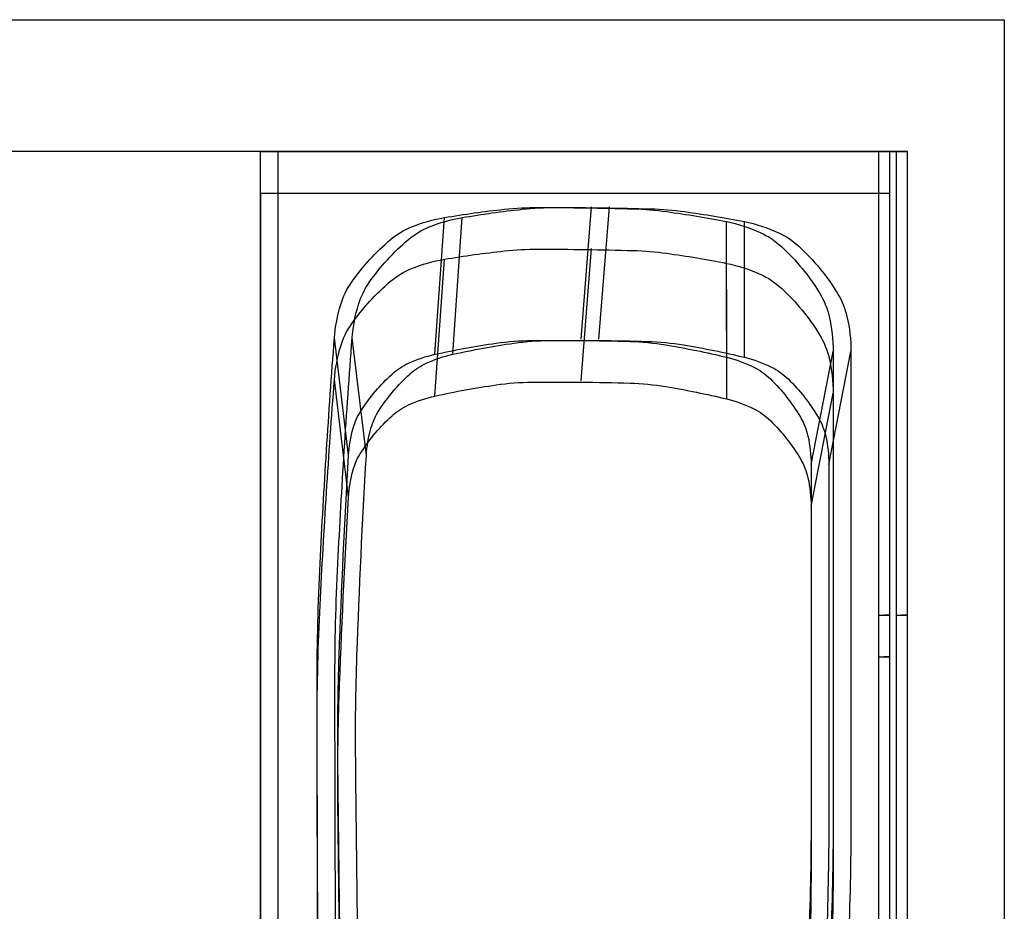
# Model space of a CAD drawing. Header units: inches. Extents: x 0 to 2322, y 0 to 829.
# Tile 8 of 23: x 672 to 717, y 293 to 333. Entities that reach past the tile are written whole.
import ezdxf

# ---------------------------------------------------------------- set-up
doc = ezdxf.new("R2010")
doc.units = ezdxf.units.IN
doc.header["$MEASUREMENT"] = 0
doc.layers.add('White', color=7, linetype='Continuous')

msp = doc.modelspace()

# ---------------------------------------------------------------- linework, layer by layer
at = {"layer": 'White', "color": 7}
for p, q in [((670.92, 333.391), (716.587, 333.391)), ((716.587, 333.391), (716.587, 262.864)), ((712.205, 327.415), (670.92, 327.415)), ((712.205, 266.194), (712.205, 327.415)), ((682.9, 325.526), (682.9, 266.194))]:
    msp.add_line(p, q, dxfattribs=at)
at = {"layer": 'White', "color": 7, "linetype": 'Continuous'}
for p, q in [((682.9, 267.415), (682.9, 327.415)), ((682.9, 327.415), (711.4, 327.415)), ((682.9, 267.415), (682.9, 327.415)), ((682.9, 327.415), (711.4, 327.415)), ((682.9, 267.415), (682.9, 327.415)), ((682.9, 327.415), (711.4, 327.415)), ((682.9, 267.415), (682.9, 327.415)), ((682.9, 327.415), (711.4, 327.415)), ((682.9, 267.415), (682.9, 327.415)), ((682.9, 327.415), (711.4, 327.415)), ((683.705, 267.415), (683.705, 327.415)), ((683.705, 327.415), (712.205, 327.415)), ((683.705, 267.415), (683.705, 327.415)), ((683.705, 327.415), (712.205, 327.415)), ((683.705, 267.415), (683.705, 327.415)), ((683.705, 327.415), (712.205, 327.415)), ((683.705, 267.415), (683.705, 327.415)), ((683.705, 327.415), (712.205, 327.415)), ((683.705, 267.415), (683.705, 327.415)), ((683.705, 327.415), (712.205, 327.415)), ((710.9, 267.415), (710.9, 327.415)), ((710.9, 267.415), (710.9, 327.415)), ((710.9, 267.415), (710.9, 327.415)), ((710.9, 267.415), (710.9, 327.415)), ((710.9, 267.415), (710.9, 327.415)), ((711.4, 267.415), (711.4, 327.415)), ((711.4, 267.415), (711.4, 327.415)), ((711.4, 267.415), (711.4, 327.415)), ((711.4, 267.415), (711.4, 327.415)), ((711.4, 267.415), (711.4, 327.415)), ((711.705, 267.415), (711.705, 327.415)), ((711.705, 267.415), (711.705, 327.415)), ((711.705, 267.415), (711.705, 327.415)), ((711.705, 267.415), (711.705, 327.415)), ((711.705, 267.415), (711.705, 327.415)), ((712.205, 267.415), (712.205, 327.415)), ((712.205, 267.415), (712.205, 327.415)), ((712.205, 267.415), (712.205, 327.415)), ((712.205, 267.415), (712.205, 327.415)), ((712.205, 267.415), (712.205, 327.415)), ((682.9, 265.526), (682.9, 325.526)), ((682.9, 325.526), (711.4, 325.526)), ((682.9, 265.526), (682.9, 325.526)), ((682.9, 325.526), (711.4, 325.526)), ((682.9, 265.526), (682.9, 325.526)), ((682.9, 325.526), (711.4, 325.526)), ((682.9, 265.526), (682.9, 325.526)), ((682.9, 325.526), (711.4, 325.526)), ((682.9, 265.526), (682.9, 325.526)), ((682.9, 325.526), (711.4, 325.526)), ((710.9, 265.526), (710.9, 325.526)), ((710.9, 265.526), (710.9, 325.526)), ((710.9, 265.526), (710.9, 325.526)), ((710.9, 265.526), (710.9, 325.526)), ((710.9, 265.526), (710.9, 325.526)), ((711.4, 265.526), (711.4, 325.526)), ((711.4, 265.526), (711.4, 325.526)), ((711.4, 265.526), (711.4, 325.526)), ((711.4, 265.526), (711.4, 325.526)), ((711.4, 265.526), (711.4, 325.526)), ((697.418, 318.921), (697.9, 324.915)), ((697.418, 318.921), (697.9, 324.915)), ((697.418, 318.921), (697.9, 324.915)), ((697.418, 318.921), (697.9, 324.915)), ((697.418, 318.921), (697.9, 324.915)), ((698.223, 318.921), (698.705, 324.915)), ((698.223, 318.921), (698.705, 324.915)), ((698.223, 318.921), (698.705, 324.915)), ((698.223, 318.921), (698.705, 324.915)), ((698.223, 318.921), (698.705, 324.915)), ((690.802, 318.231), (691.23, 324.426)), ((690.802, 318.231), (691.23, 324.426)), ((690.802, 318.231), (691.23, 324.426)), ((690.802, 318.231), (691.23, 324.426)), ((690.802, 318.231), (691.23, 324.426)), ((691.607, 318.231), (692.035, 324.426)), ((691.607, 318.231), (692.035, 324.426)), ((691.607, 318.231), (692.035, 324.426)), ((691.607, 318.231), (692.035, 324.426)), ((691.607, 318.231), (692.035, 324.426)), ((704.019, 318.096), (704.012, 324.241)), ((704.019, 318.096), (704.012, 324.241)), ((704.019, 318.096), (704.012, 324.241)), ((704.019, 318.096), (704.012, 324.241)), ((704.019, 318.096), (704.012, 324.241)), ((704.823, 318.096), (704.817, 324.241)), ((704.823, 318.096), (704.817, 324.241)), ((704.823, 318.096), (704.817, 324.241)), ((704.823, 318.096), (704.817, 324.241)), ((704.823, 318.096), (704.817, 324.241)), ((697.418, 317.032), (697.9, 323.026)), ((697.418, 317.032), (697.9, 323.026)), ((697.418, 317.032), (697.9, 323.026)), ((697.418, 317.032), (697.9, 323.026)), ((697.418, 317.032), (697.9, 323.026)), ((690.802, 316.342), (691.23, 322.538)), ((690.802, 316.342), (691.23, 322.538)), ((690.802, 316.342), (691.23, 322.538)), ((690.802, 316.342), (691.23, 322.538)), ((690.802, 316.342), (691.23, 322.538)), ((704.019, 316.207), (704.012, 322.352)), ((704.019, 316.207), (704.012, 322.352)), ((704.019, 316.207), (704.012, 322.352)), ((704.019, 316.207), (704.012, 322.352)), ((704.019, 316.207), (704.012, 322.352)), ((686.892, 313.643), (686.251, 318.971)), ((686.892, 313.643), (686.251, 318.971)), ((686.892, 313.643), (686.251, 318.971)), ((686.892, 313.643), (686.251, 318.971)), ((686.892, 313.643), (686.251, 318.971)), ((687.697, 313.643), (687.056, 318.971)), ((687.697, 313.643), (687.056, 318.971)), ((687.697, 313.643), (687.056, 318.971)), ((687.697, 313.643), (687.056, 318.971)), ((687.697, 313.643), (687.056, 318.971)), ((707.838, 313.237), (708.838, 318.357)), ((707.838, 313.237), (708.838, 318.357)), ((707.838, 313.237), (708.838, 318.357)), ((707.838, 313.237), (708.838, 318.357)), ((707.838, 313.237), (708.838, 318.357)), ((708.642, 313.237), (709.642, 318.357)), ((708.642, 313.237), (709.642, 318.357)), ((708.642, 313.237), (709.642, 318.357)), ((708.642, 313.237), (709.642, 318.357)), ((708.642, 313.237), (709.642, 318.357)), ((708.838, 318.357), (708.838, 297.415)), ((708.838, 318.357), (708.838, 297.415)), ((708.838, 318.357), (708.838, 297.415)), ((708.838, 318.357), (708.838, 297.415)), ((708.838, 318.357), (708.838, 297.415)), ((709.642, 318.357), (709.642, 297.415)), ((709.642, 318.357), (709.642, 297.415)), ((709.642, 318.357), (709.642, 297.415)), ((709.642, 318.357), (709.642, 297.415)), ((709.642, 318.357), (709.642, 297.415)), ((686.892, 311.754), (686.251, 317.082)), ((686.892, 311.754), (686.251, 317.082)), ((686.892, 311.754), (686.251, 317.082)), ((686.892, 311.754), (686.251, 317.082)), ((686.892, 311.754), (686.251, 317.082)), ((707.838, 311.348), (708.838, 316.468)), ((707.838, 311.348), (708.838, 316.468)), ((707.838, 311.348), (708.838, 316.468)), ((707.838, 311.348), (708.838, 316.468)), ((707.838, 311.348), (708.838, 316.468)), ((708.838, 316.468), (708.838, 295.526)), ((708.838, 316.468), (708.838, 295.526)), ((708.838, 316.468), (708.838, 295.526)), ((708.838, 316.468), (708.838, 295.526)), ((708.838, 316.468), (708.838, 295.526)), ((707.838, 313.237), (707.838, 297.415)), ((707.838, 313.237), (707.838, 297.415)), ((707.838, 313.237), (707.838, 297.415)), ((707.838, 313.237), (707.838, 297.415)), ((707.838, 313.237), (707.838, 297.415)), ((708.642, 313.237), (708.642, 297.415)), ((708.642, 313.237), (708.642, 297.415)), ((708.642, 313.237), (708.642, 297.415)), ((708.642, 313.237), (708.642, 297.415)), ((708.642, 313.237), (708.642, 297.415)), ((707.838, 311.348), (707.838, 295.526)), ((707.838, 311.348), (707.838, 295.526)), ((707.838, 311.348), (707.838, 295.526)), ((707.838, 311.348), (707.838, 295.526)), ((707.838, 311.348), (707.838, 295.526))]:
    msp.add_line(p, q, dxfattribs=at)
for points in [[(691.23, 324.426, -0.015213), (693.95, 324.803, -0.027142), (695.488, 324.885, -0.003288), (697.629, 324.868, -0.003288), (699.77, 324.822, -0.027142), (701.304, 324.696, -0.015213), (704.012, 324.241)], [(691.23, 324.426, -0.015213), (693.95, 324.803, -0.027142), (695.488, 324.885, -0.003288), (697.629, 324.868, -0.003288), (699.77, 324.822, -0.027142), (701.304, 324.696, -0.015213), (704.012, 324.241)], [(691.23, 324.426, -0.015213), (693.95, 324.803, -0.027142), (695.488, 324.885, -0.003288), (697.629, 324.868, -0.003288), (699.77, 324.822, -0.027142), (701.304, 324.696, -0.015213), (704.012, 324.241)], [(691.23, 324.426, -0.015213), (693.95, 324.803, -0.027142), (695.488, 324.885, -0.003288), (697.629, 324.868, -0.003288), (699.77, 324.822, -0.027142), (701.304, 324.696, -0.015213), (704.012, 324.241)], [(691.23, 324.426, -0.015213), (693.95, 324.803, -0.027142), (695.488, 324.885, -0.003288), (697.629, 324.868, -0.003288), (699.77, 324.822, -0.027142), (701.304, 324.696, -0.015213), (704.012, 324.241)], [(692.035, 324.426, -0.015213), (694.755, 324.803, -0.027142), (696.292, 324.885, -0.003288), (698.433, 324.868, -0.003288), (700.574, 324.822, -0.027142), (702.109, 324.696, -0.015213), (704.817, 324.241)], [(692.035, 324.426, -0.015213), (694.755, 324.803, -0.027142), (696.292, 324.885, -0.003288), (698.433, 324.868, -0.003288), (700.574, 324.822, -0.027142), (702.109, 324.696, -0.015213), (704.817, 324.241)], [(692.035, 324.426, -0.015213), (694.755, 324.803, -0.027142), (696.292, 324.885, -0.003288), (698.433, 324.868, -0.003288), (700.574, 324.822, -0.027142), (702.109, 324.696, -0.015213), (704.817, 324.241)], [(692.035, 324.426, -0.015213), (694.755, 324.803, -0.027142), (696.292, 324.885, -0.003288), (698.433, 324.868, -0.003288), (700.574, 324.822, -0.027142), (702.109, 324.696, -0.015213), (704.817, 324.241)], [(692.035, 324.426, -0.015213), (694.755, 324.803, -0.027142), (696.292, 324.885, -0.003288), (698.433, 324.868, -0.003288), (700.574, 324.822, -0.027142), (702.109, 324.696, -0.015213), (704.817, 324.241)], [(686.251, 318.971, -0.055308), (686.54, 320.493, -0.077861), (687.023, 321.486, -0.032812), (687.846, 322.515, -0.032812), (688.796, 323.429, -0.077861), (689.74, 324, -0.055308), (691.23, 324.426)], [(686.251, 318.971, -0.055308), (686.54, 320.493, -0.077861), (687.023, 321.486, -0.032812), (687.846, 322.515, -0.032812), (688.796, 323.429, -0.077861), (689.74, 324, -0.055308), (691.23, 324.426)], [(686.251, 318.971, -0.055308), (686.54, 320.493, -0.077861), (687.023, 321.486, -0.032812), (687.846, 322.515, -0.032812), (688.796, 323.429, -0.077861), (689.74, 324, -0.055308), (691.23, 324.426)], [(686.251, 318.971, -0.055308), (686.54, 320.493, -0.077861), (687.023, 321.486, -0.032812), (687.846, 322.515, -0.032812), (688.796, 323.429, -0.077861), (689.74, 324, -0.055308), (691.23, 324.426)], [(686.251, 318.971, -0.055308), (686.54, 320.493, -0.077861), (687.023, 321.486, -0.032812), (687.846, 322.515, -0.032812), (688.796, 323.429, -0.077861), (689.74, 324, -0.055308), (691.23, 324.426)], [(687.056, 318.971, -0.055308), (687.344, 320.493, -0.077861), (687.827, 321.486, -0.032812), (688.65, 322.515, -0.032812), (689.601, 323.429, -0.077861), (690.545, 324, -0.055308), (692.035, 324.426)], [(687.056, 318.971, -0.055308), (687.344, 320.493, -0.077861), (687.827, 321.486, -0.032812), (688.65, 322.515, -0.032812), (689.601, 323.429, -0.077861), (690.545, 324, -0.055308), (692.035, 324.426)], [(687.056, 318.971, -0.055308), (687.344, 320.493, -0.077861), (687.827, 321.486, -0.032812), (688.65, 322.515, -0.032812), (689.601, 323.429, -0.077861), (690.545, 324, -0.055308), (692.035, 324.426)], [(687.056, 318.971, -0.055308), (687.344, 320.493, -0.077861), (687.827, 321.486, -0.032812), (688.65, 322.515, -0.032812), (689.601, 323.429, -0.077861), (690.545, 324, -0.055308), (692.035, 324.426)], [(687.056, 318.971, -0.055308), (687.344, 320.493, -0.077861), (687.827, 321.486, -0.032812), (688.65, 322.515, -0.032812), (689.601, 323.429, -0.077861), (690.545, 324, -0.055308), (692.035, 324.426)], [(704.012, 324.241, -0.057302), (705.534, 323.751, -0.079888), (706.492, 323.115, -0.034774), (707.429, 322.123, -0.034774), (708.219, 321.01, -0.079888), (708.655, 319.945, -0.057302), (708.838, 318.357)], [(704.012, 324.241, -0.057302), (705.534, 323.751, -0.079888), (706.492, 323.115, -0.034774), (707.429, 322.123, -0.034774), (708.219, 321.01, -0.079888), (708.655, 319.945, -0.057302), (708.838, 318.357)], [(704.012, 324.241, -0.057302), (705.534, 323.751, -0.079888), (706.492, 323.115, -0.034774), (707.429, 322.123, -0.034774), (708.219, 321.01, -0.079888), (708.655, 319.945, -0.057302), (708.838, 318.357)], [(704.012, 324.241, -0.057302), (705.534, 323.751, -0.079888), (706.492, 323.115, -0.034774), (707.429, 322.123, -0.034774), (708.219, 321.01, -0.079888), (708.655, 319.945, -0.057302), (708.838, 318.357)], [(704.012, 324.241, -0.057302), (705.534, 323.751, -0.079888), (706.492, 323.115, -0.034774), (707.429, 322.123, -0.034774), (708.219, 321.01, -0.079888), (708.655, 319.945, -0.057302), (708.838, 318.357)], [(704.817, 324.241, -0.057302), (706.338, 323.751, -0.079888), (707.297, 323.115, -0.034774), (708.234, 322.123, -0.034774), (709.024, 321.01, -0.079888), (709.459, 319.945, -0.057302), (709.642, 318.357)], [(704.817, 324.241, -0.057302), (706.338, 323.751, -0.079888), (707.297, 323.115, -0.034774), (708.234, 322.123, -0.034774), (709.024, 321.01, -0.079888), (709.459, 319.945, -0.057302), (709.642, 318.357)], [(704.817, 324.241, -0.057302), (706.338, 323.751, -0.079888), (707.297, 323.115, -0.034774), (708.234, 322.123, -0.034774), (709.024, 321.01, -0.079888), (709.459, 319.945, -0.057302), (709.642, 318.357)], [(704.817, 324.241, -0.057302), (706.338, 323.751, -0.079888), (707.297, 323.115, -0.034774), (708.234, 322.123, -0.034774), (709.024, 321.01, -0.079888), (709.459, 319.945, -0.057302), (709.642, 318.357)], [(704.817, 324.241, -0.057302), (706.338, 323.751, -0.079888), (707.297, 323.115, -0.034774), (708.234, 322.123, -0.034774), (709.024, 321.01, -0.079888), (709.459, 319.945, -0.057302), (709.642, 318.357)], [(691.23, 322.538, -0.015213), (693.95, 322.914, -0.027142), (695.488, 322.996, -0.003288), (697.629, 322.979, -0.003288), (699.77, 322.934, -0.027142), (701.304, 322.807, -0.015213), (704.012, 322.352)], [(691.23, 322.538, -0.015213), (693.95, 322.914, -0.027142), (695.488, 322.996, -0.003288), (697.629, 322.979, -0.003288), (699.77, 322.934, -0.027142), (701.304, 322.807, -0.015213), (704.012, 322.352)], [(691.23, 322.538, -0.015213), (693.95, 322.914, -0.027142), (695.488, 322.996, -0.003288), (697.629, 322.979, -0.003288), (699.77, 322.934, -0.027142), (701.304, 322.807, -0.015213), (704.012, 322.352)], [(691.23, 322.538, -0.015213), (693.95, 322.914, -0.027142), (695.488, 322.996, -0.003288), (697.629, 322.979, -0.003288), (699.77, 322.934, -0.027142), (701.304, 322.807, -0.015213), (704.012, 322.352)], [(691.23, 322.538, -0.015213), (693.95, 322.914, -0.027142), (695.488, 322.996, -0.003288), (697.629, 322.979, -0.003288), (699.77, 322.934, -0.027142), (701.304, 322.807, -0.015213), (704.012, 322.352)], [(686.251, 317.082, -0.055308), (686.54, 318.604, -0.077861), (687.023, 319.597, -0.032812), (687.846, 320.626, -0.032812), (688.796, 321.54, -0.077861), (689.74, 322.112, -0.055308), (691.23, 322.538)], [(686.251, 317.082, -0.055308), (686.54, 318.604, -0.077861), (687.023, 319.597, -0.032812), (687.846, 320.626, -0.032812), (688.796, 321.54, -0.077861), (689.74, 322.112, -0.055308), (691.23, 322.538)], [(686.251, 317.082, -0.055308), (686.54, 318.604, -0.077861), (687.023, 319.597, -0.032812), (687.846, 320.626, -0.032812), (688.796, 321.54, -0.077861), (689.74, 322.112, -0.055308), (691.23, 322.538)], [(686.251, 317.082, -0.055308), (686.54, 318.604, -0.077861), (687.023, 319.597, -0.032812), (687.846, 320.626, -0.032812), (688.796, 321.54, -0.077861), (689.74, 322.112, -0.055308), (691.23, 322.538)], [(686.251, 317.082, -0.055308), (686.54, 318.604, -0.077861), (687.023, 319.597, -0.032812), (687.846, 320.626, -0.032812), (688.796, 321.54, -0.077861), (689.74, 322.112, -0.055308), (691.23, 322.538)], [(704.012, 322.352, -0.057302), (705.534, 321.862, -0.079888), (706.492, 321.227, -0.034774), (707.429, 320.234, -0.034774), (708.219, 319.121, -0.079888), (708.655, 318.056, -0.057302), (708.838, 316.468)], [(704.012, 322.352, -0.057302), (705.534, 321.862, -0.079888), (706.492, 321.227, -0.034774), (707.429, 320.234, -0.034774), (708.219, 319.121, -0.079888), (708.655, 318.056, -0.057302), (708.838, 316.468)], [(704.012, 322.352, -0.057302), (705.534, 321.862, -0.079888), (706.492, 321.227, -0.034774), (707.429, 320.234, -0.034774), (708.219, 319.121, -0.079888), (708.655, 318.056, -0.057302), (708.838, 316.468)], [(704.012, 322.352, -0.057302), (705.534, 321.862, -0.079888), (706.492, 321.227, -0.034774), (707.429, 320.234, -0.034774), (708.219, 319.121, -0.079888), (708.655, 318.056, -0.057302), (708.838, 316.468)], [(704.012, 322.352, -0.057302), (705.534, 321.862, -0.079888), (706.492, 321.227, -0.034774), (707.429, 320.234, -0.034774), (708.219, 319.121, -0.079888), (708.655, 318.056, -0.057302), (708.838, 316.468)], [(686.407, 272.165, -0.006671), (685.691, 282.371, -0.012666), (685.522, 287.757, -0.000675), (685.486, 295.565, -0.000675), (685.47, 303.374, -0.012666), (685.603, 308.76, -0.006671), (686.251, 318.971)], [(686.407, 272.165, -0.006671), (685.691, 282.371, -0.012666), (685.522, 287.757, -0.000675), (685.486, 295.565, -0.000675), (685.47, 303.374, -0.012666), (685.603, 308.76, -0.006671), (686.251, 318.971)], [(686.407, 272.165, -0.006671), (685.691, 282.371, -0.012666), (685.522, 287.757, -0.000675), (685.486, 295.565, -0.000675), (685.47, 303.374, -0.012666), (685.603, 308.76, -0.006671), (686.251, 318.971)], [(686.407, 272.165, -0.006671), (685.691, 282.371, -0.012666), (685.522, 287.757, -0.000675), (685.486, 295.565, -0.000675), (685.47, 303.374, -0.012666), (685.603, 308.76, -0.006671), (686.251, 318.971)], [(686.407, 272.165, -0.006671), (685.691, 282.371, -0.012666), (685.522, 287.757, -0.000675), (685.486, 295.565, -0.000675), (685.47, 303.374, -0.012666), (685.603, 308.76, -0.006671), (686.251, 318.971)], [(687.212, 272.165, -0.006671), (686.496, 282.371, -0.012666), (686.327, 287.757, -0.000675), (686.29, 295.565, -0.000675), (686.275, 303.374, -0.012666), (686.408, 308.76, -0.006671), (687.056, 318.971)], [(687.212, 272.165, -0.006671), (686.496, 282.371, -0.012666), (686.327, 287.757, -0.000675), (686.29, 295.565, -0.000675), (686.275, 303.374, -0.012666), (686.408, 308.76, -0.006671), (687.056, 318.971)], [(687.212, 272.165, -0.006671), (686.496, 282.371, -0.012666), (686.327, 287.757, -0.000675), (686.29, 295.565, -0.000675), (686.275, 303.374, -0.012666), (686.408, 308.76, -0.006671), (687.056, 318.971)], [(687.212, 272.165, -0.006671), (686.496, 282.371, -0.012666), (686.327, 287.757, -0.000675), (686.29, 295.565, -0.000675), (686.275, 303.374, -0.012666), (686.408, 308.76, -0.006671), (687.056, 318.971)], [(687.212, 272.165, -0.006671), (686.496, 282.371, -0.012666), (686.327, 287.757, -0.000675), (686.29, 295.565, -0.000675), (686.275, 303.374, -0.012666), (686.408, 308.76, -0.006671), (687.056, 318.971)], [(690.802, 318.231, -0.01902), (693.578, 318.736, -0.033054), (695.198, 318.859, -0.004993), (697.418, 318.858, -0.004993), (699.637, 318.814, -0.033054), (701.254, 318.657, -0.01902), (704.019, 318.096)], [(690.802, 318.231, -0.01902), (693.578, 318.736, -0.033054), (695.198, 318.859, -0.004993), (697.418, 318.858, -0.004993), (699.637, 318.814, -0.033054), (701.254, 318.657, -0.01902), (704.019, 318.096)], [(690.802, 318.231, -0.01902), (693.578, 318.736, -0.033054), (695.198, 318.859, -0.004993), (697.418, 318.858, -0.004993), (699.637, 318.814, -0.033054), (701.254, 318.657, -0.01902), (704.019, 318.096)], [(690.802, 318.231, -0.01902), (693.578, 318.736, -0.033054), (695.198, 318.859, -0.004993), (697.418, 318.858, -0.004993), (699.637, 318.814, -0.033054), (701.254, 318.657, -0.01902), (704.019, 318.096)], [(690.802, 318.231, -0.01902), (693.578, 318.736, -0.033054), (695.198, 318.859, -0.004993), (697.418, 318.858, -0.004993), (699.637, 318.814, -0.033054), (701.254, 318.657, -0.01902), (704.019, 318.096)], [(691.607, 318.231, -0.01902), (694.382, 318.736, -0.033054), (696.002, 318.859, -0.004993), (698.222, 318.858, -0.004993), (700.442, 318.814, -0.033054), (702.059, 318.657, -0.01902), (704.823, 318.096)], [(691.607, 318.231, -0.01902), (694.382, 318.736, -0.033054), (696.002, 318.859, -0.004993), (698.222, 318.858, -0.004993), (700.442, 318.814, -0.033054), (702.059, 318.657, -0.01902), (704.823, 318.096)], [(691.607, 318.231, -0.01902), (694.382, 318.736, -0.033054), (696.002, 318.859, -0.004993), (698.222, 318.858, -0.004993), (700.442, 318.814, -0.033054), (702.059, 318.657, -0.01902), (704.823, 318.096)], [(691.607, 318.231, -0.01902), (694.382, 318.736, -0.033054), (696.002, 318.859, -0.004993), (698.222, 318.858, -0.004993), (700.442, 318.814, -0.033054), (702.059, 318.657, -0.01902), (704.823, 318.096)], [(691.607, 318.231, -0.01902), (694.382, 318.736, -0.033054), (696.002, 318.859, -0.004993), (698.222, 318.858, -0.004993), (700.442, 318.814, -0.033054), (702.059, 318.657, -0.01902), (704.823, 318.096)], [(686.892, 313.643, -0.053976), (687.102, 314.889, -0.076487), (687.472, 315.703, -0.03152), (688.115, 316.561, -0.03152), (688.86, 317.332, -0.076487), (689.605, 317.827, -0.053976), (690.802, 318.231)], [(686.892, 313.643, -0.053976), (687.102, 314.889, -0.076487), (687.472, 315.703, -0.03152), (688.115, 316.561, -0.03152), (688.86, 317.332, -0.076487), (689.605, 317.827, -0.053976), (690.802, 318.231)], [(686.892, 313.643, -0.053976), (687.102, 314.889, -0.076487), (687.472, 315.703, -0.03152), (688.115, 316.561, -0.03152), (688.86, 317.332, -0.076487), (689.605, 317.827, -0.053976), (690.802, 318.231)], [(686.892, 313.643, -0.053976), (687.102, 314.889, -0.076487), (687.472, 315.703, -0.03152), (688.115, 316.561, -0.03152), (688.86, 317.332, -0.076487), (689.605, 317.827, -0.053976), (690.802, 318.231)], [(686.892, 313.643, -0.053976), (687.102, 314.889, -0.076487), (687.472, 315.703, -0.03152), (688.115, 316.561, -0.03152), (688.86, 317.332, -0.076487), (689.605, 317.827, -0.053976), (690.802, 318.231)], [(687.697, 313.643, -0.053976), (687.906, 314.889, -0.076487), (688.277, 315.703, -0.03152), (688.919, 316.561, -0.03152), (689.665, 317.332, -0.076487), (690.41, 317.827, -0.053976), (691.607, 318.231)], [(687.697, 313.643, -0.053976), (687.906, 314.889, -0.076487), (688.277, 315.703, -0.03152), (688.919, 316.561, -0.03152), (689.665, 317.332, -0.076487), (690.41, 317.827, -0.053976), (691.607, 318.231)], [(687.697, 313.643, -0.053976), (687.906, 314.889, -0.076487), (688.277, 315.703, -0.03152), (688.919, 316.561, -0.03152), (689.665, 317.332, -0.076487), (690.41, 317.827, -0.053976), (691.607, 318.231)], [(687.697, 313.643, -0.053976), (687.906, 314.889, -0.076487), (688.277, 315.703, -0.03152), (688.919, 316.561, -0.03152), (689.665, 317.332, -0.076487), (690.41, 317.827, -0.053976), (691.607, 318.231)], [(687.697, 313.643, -0.053976), (687.906, 314.889, -0.076487), (688.277, 315.703, -0.03152), (688.919, 316.561, -0.03152), (689.665, 317.332, -0.076487), (690.41, 317.827, -0.053976), (691.607, 318.231)], [(704.019, 318.096, -0.055571), (705.237, 317.652, -0.07813), (705.992, 317.117, -0.033069), (706.729, 316.296, -0.033069), (707.353, 315.385, -0.07813), (707.694, 314.526, -0.055571), (707.838, 313.237)], [(704.019, 318.096, -0.055571), (705.237, 317.652, -0.07813), (705.992, 317.117, -0.033069), (706.729, 316.296, -0.033069), (707.353, 315.385, -0.07813), (707.694, 314.526, -0.055571), (707.838, 313.237)], [(704.019, 318.096, -0.055571), (705.237, 317.652, -0.07813), (705.992, 317.117, -0.033069), (706.729, 316.296, -0.033069), (707.353, 315.385, -0.07813), (707.694, 314.526, -0.055571), (707.838, 313.237)], [(704.019, 318.096, -0.055571), (705.237, 317.652, -0.07813), (705.992, 317.117, -0.033069), (706.729, 316.296, -0.033069), (707.353, 315.385, -0.07813), (707.694, 314.526, -0.055571), (707.838, 313.237)], [(704.019, 318.096, -0.055571), (705.237, 317.652, -0.07813), (705.992, 317.117, -0.033069), (706.729, 316.296, -0.033069), (707.353, 315.385, -0.07813), (707.694, 314.526, -0.055571), (707.838, 313.237)], [(704.823, 318.096, -0.055571), (706.041, 317.652, -0.07813), (706.796, 317.117, -0.033069), (707.534, 316.296, -0.033069), (708.157, 315.385, -0.07813), (708.498, 314.526, -0.055571), (708.642, 313.237)], [(704.823, 318.096, -0.055571), (706.041, 317.652, -0.07813), (706.796, 317.117, -0.033069), (707.534, 316.296, -0.033069), (708.157, 315.385, -0.07813), (708.498, 314.526, -0.055571), (708.642, 313.237)], [(704.823, 318.096, -0.055571), (706.041, 317.652, -0.07813), (706.796, 317.117, -0.033069), (707.534, 316.296, -0.033069), (708.157, 315.385, -0.07813), (708.498, 314.526, -0.055571), (708.642, 313.237)], [(704.823, 318.096, -0.055571), (706.041, 317.652, -0.07813), (706.796, 317.117, -0.033069), (707.534, 316.296, -0.033069), (708.157, 315.385, -0.07813), (708.498, 314.526, -0.055571), (708.642, 313.237)], [(704.823, 318.096, -0.055571), (706.041, 317.652, -0.07813), (706.796, 317.117, -0.033069), (707.534, 316.296, -0.033069), (708.157, 315.385, -0.07813), (708.498, 314.526, -0.055571), (708.642, 313.237)], [(686.407, 270.276, -0.006671), (685.691, 280.482, -0.012666), (685.522, 285.868, -0.000675), (685.486, 293.676, -0.000675), (685.47, 301.485, -0.012666), (685.603, 306.872, -0.006671), (686.251, 317.082)], [(686.407, 270.276, -0.006671), (685.691, 280.482, -0.012666), (685.522, 285.868, -0.000675), (685.486, 293.676, -0.000675), (685.47, 301.485, -0.012666), (685.603, 306.872, -0.006671), (686.251, 317.082)], [(686.407, 270.276, -0.006671), (685.691, 280.482, -0.012666), (685.522, 285.868, -0.000675), (685.486, 293.676, -0.000675), (685.47, 301.485, -0.012666), (685.603, 306.872, -0.006671), (686.251, 317.082)], [(686.407, 270.276, -0.006671), (685.691, 280.482, -0.012666), (685.522, 285.868, -0.000675), (685.486, 293.676, -0.000675), (685.47, 301.485, -0.012666), (685.603, 306.872, -0.006671), (686.251, 317.082)], [(686.407, 270.276, -0.006671), (685.691, 280.482, -0.012666), (685.522, 285.868, -0.000675), (685.486, 293.676, -0.000675), (685.47, 301.485, -0.012666), (685.603, 306.872, -0.006671), (686.251, 317.082)], [(690.802, 316.342, -0.01902), (693.578, 316.847, -0.033054), (695.198, 316.97, -0.004993), (697.418, 316.97, -0.004993), (699.637, 316.925, -0.033054), (701.254, 316.768, -0.01902), (704.019, 316.207)], [(690.802, 316.342, -0.01902), (693.578, 316.847, -0.033054), (695.198, 316.97, -0.004993), (697.418, 316.97, -0.004993), (699.637, 316.925, -0.033054), (701.254, 316.768, -0.01902), (704.019, 316.207)], [(690.802, 316.342, -0.01902), (693.578, 316.847, -0.033054), (695.198, 316.97, -0.004993), (697.418, 316.97, -0.004993), (699.637, 316.925, -0.033054), (701.254, 316.768, -0.01902), (704.019, 316.207)], [(690.802, 316.342, -0.01902), (693.578, 316.847, -0.033054), (695.198, 316.97, -0.004993), (697.418, 316.97, -0.004993), (699.637, 316.925, -0.033054), (701.254, 316.768, -0.01902), (704.019, 316.207)], [(690.802, 316.342, -0.01902), (693.578, 316.847, -0.033054), (695.198, 316.97, -0.004993), (697.418, 316.97, -0.004993), (699.637, 316.925, -0.033054), (701.254, 316.768, -0.01902), (704.019, 316.207)], [(686.892, 311.754, -0.053976), (687.102, 313, -0.076487), (687.472, 313.814, -0.03152), (688.115, 314.672, -0.03152), (688.86, 315.443, -0.076487), (689.605, 315.938, -0.053976), (690.802, 316.342)], [(686.892, 311.754, -0.053976), (687.102, 313, -0.076487), (687.472, 313.814, -0.03152), (688.115, 314.672, -0.03152), (688.86, 315.443, -0.076487), (689.605, 315.938, -0.053976), (690.802, 316.342)], [(686.892, 311.754, -0.053976), (687.102, 313, -0.076487), (687.472, 313.814, -0.03152), (688.115, 314.672, -0.03152), (688.86, 315.443, -0.076487), (689.605, 315.938, -0.053976), (690.802, 316.342)], [(686.892, 311.754, -0.053976), (687.102, 313, -0.076487), (687.472, 313.814, -0.03152), (688.115, 314.672, -0.03152), (688.86, 315.443, -0.076487), (689.605, 315.938, -0.053976), (690.802, 316.342)], [(686.892, 311.754, -0.053976), (687.102, 313, -0.076487), (687.472, 313.814, -0.03152), (688.115, 314.672, -0.03152), (688.86, 315.443, -0.076487), (689.605, 315.938, -0.053976), (690.802, 316.342)], [(704.019, 316.207, -0.055571), (705.237, 315.763, -0.07813), (705.992, 315.228, -0.033069), (706.729, 314.407, -0.033069), (707.353, 313.497, -0.07813), (707.694, 312.637, -0.055571), (707.838, 311.348)], [(704.019, 316.207, -0.055571), (705.237, 315.763, -0.07813), (705.992, 315.228, -0.033069), (706.729, 314.407, -0.033069), (707.353, 313.497, -0.07813), (707.694, 312.637, -0.055571), (707.838, 311.348)], [(704.019, 316.207, -0.055571), (705.237, 315.763, -0.07813), (705.992, 315.228, -0.033069), (706.729, 314.407, -0.033069), (707.353, 313.497, -0.07813), (707.694, 312.637, -0.055571), (707.838, 311.348)], [(704.019, 316.207, -0.055571), (705.237, 315.763, -0.07813), (705.992, 315.228, -0.033069), (706.729, 314.407, -0.033069), (707.353, 313.497, -0.07813), (707.694, 312.637, -0.055571), (707.838, 311.348)], [(704.019, 316.207, -0.055571), (705.237, 315.763, -0.07813), (705.992, 315.228, -0.033069), (706.729, 314.407, -0.033069), (707.353, 313.497, -0.07813), (707.694, 312.637, -0.055571), (707.838, 311.348)], [(687.404, 272.248, -0.005919), (686.756, 281.29, -0.011303), (686.58, 286.033, -0.000535), (686.487, 292.937, -0.000535), (686.409, 299.842, -0.011303), (686.468, 304.588, -0.005919), (686.892, 313.643)], [(687.404, 272.248, -0.005919), (686.756, 281.29, -0.011303), (686.58, 286.033, -0.000535), (686.487, 292.937, -0.000535), (686.409, 299.842, -0.011303), (686.468, 304.588, -0.005919), (686.892, 313.643)], [(687.404, 272.248, -0.005919), (686.756, 281.29, -0.011303), (686.58, 286.033, -0.000535), (686.487, 292.937, -0.000535), (686.409, 299.842, -0.011303), (686.468, 304.588, -0.005919), (686.892, 313.643)], [(687.404, 272.248, -0.005919), (686.756, 281.29, -0.011303), (686.58, 286.033, -0.000535), (686.487, 292.937, -0.000535), (686.409, 299.842, -0.011303), (686.468, 304.588, -0.005919), (686.892, 313.643)], [(687.404, 272.248, -0.005919), (686.756, 281.29, -0.011303), (686.58, 286.033, -0.000535), (686.487, 292.937, -0.000535), (686.409, 299.842, -0.011303), (686.468, 304.588, -0.005919), (686.892, 313.643)], [(688.208, 272.248, -0.005919), (687.56, 281.29, -0.011303), (687.384, 286.033, -0.000535), (687.291, 292.937, -0.000535), (687.214, 299.842, -0.011303), (687.272, 304.588, -0.005919), (687.697, 313.643)], [(688.208, 272.248, -0.005919), (687.56, 281.29, -0.011303), (687.384, 286.033, -0.000535), (687.291, 292.937, -0.000535), (687.214, 299.842, -0.011303), (687.272, 304.588, -0.005919), (687.697, 313.643)], [(688.208, 272.248, -0.005919), (687.56, 281.29, -0.011303), (687.384, 286.033, -0.000535), (687.291, 292.937, -0.000535), (687.214, 299.842, -0.011303), (687.272, 304.588, -0.005919), (687.697, 313.643)], [(688.208, 272.248, -0.005919), (687.56, 281.29, -0.011303), (687.384, 286.033, -0.000535), (687.291, 292.937, -0.000535), (687.214, 299.842, -0.011303), (687.272, 304.588, -0.005919), (687.697, 313.643)], [(688.208, 272.248, -0.005919), (687.56, 281.29, -0.011303), (687.384, 286.033, -0.000535), (687.291, 292.937, -0.000535), (687.214, 299.842, -0.011303), (687.272, 304.588, -0.005919), (687.697, 313.643)], [(687.404, 270.36, -0.005919), (686.756, 279.401, -0.011303), (686.58, 284.144, -0.000535), (686.487, 291.049, -0.000535), (686.409, 297.953, -0.011303), (686.468, 302.699, -0.005919), (686.892, 311.754)], [(687.404, 270.36, -0.005919), (686.756, 279.401, -0.011303), (686.58, 284.144, -0.000535), (686.487, 291.049, -0.000535), (686.409, 297.953, -0.011303), (686.468, 302.699, -0.005919), (686.892, 311.754)], [(687.404, 270.36, -0.005919), (686.756, 279.401, -0.011303), (686.58, 284.144, -0.000535), (686.487, 291.049, -0.000535), (686.409, 297.953, -0.011303), (686.468, 302.699, -0.005919), (686.892, 311.754)], [(687.404, 270.36, -0.005919), (686.756, 279.401, -0.011303), (686.58, 284.144, -0.000535), (686.487, 291.049, -0.000535), (686.409, 297.953, -0.011303), (686.468, 302.699, -0.005919), (686.892, 311.754)], [(687.404, 270.36, -0.005919), (686.756, 279.401, -0.011303), (686.58, 284.144, -0.000535), (686.487, 291.049, -0.000535), (686.409, 297.953, -0.011303), (686.468, 302.699, -0.005919), (686.892, 311.754)], [(707.838, 297.415, -0.009316), (707.734, 291.852, -0.017343), (707.519, 288.871, -0.00129), (707.053, 284.621, -0.00129), (706.565, 280.374, -0.017343), (706.114, 277.419, -0.009316), (704.981, 271.972)], [(707.838, 297.415, -0.009316), (707.734, 291.852, -0.017343), (707.519, 288.871, -0.00129), (707.053, 284.621, -0.00129), (706.565, 280.374, -0.017343), (706.114, 277.419, -0.009316), (704.981, 271.972)], [(707.838, 297.415, -0.009316), (707.734, 291.852, -0.017343), (707.519, 288.871, -0.00129), (707.053, 284.621, -0.00129), (706.565, 280.374, -0.017343), (706.114, 277.419, -0.009316), (704.981, 271.972)], [(707.838, 297.415, -0.009316), (707.734, 291.852, -0.017343), (707.519, 288.871, -0.00129), (707.053, 284.621, -0.00129), (706.565, 280.374, -0.017343), (706.114, 277.419, -0.009316), (704.981, 271.972)], [(707.838, 297.415, -0.009316), (707.734, 291.852, -0.017343), (707.519, 288.871, -0.00129), (707.053, 284.621, -0.00129), (706.565, 280.374, -0.017343), (706.114, 277.419, -0.009316), (704.981, 271.972)], [(708.642, 297.415, -0.009316), (708.538, 291.852, -0.017343), (708.323, 288.871, -0.00129), (707.858, 284.621, -0.00129), (707.37, 280.374, -0.017343), (706.918, 277.419, -0.009316), (705.786, 271.972)], [(708.642, 297.415, -0.009316), (708.538, 291.852, -0.017343), (708.323, 288.871, -0.00129), (707.858, 284.621, -0.00129), (707.37, 280.374, -0.017343), (706.918, 277.419, -0.009316), (705.786, 271.972)], [(708.642, 297.415, -0.009316), (708.538, 291.852, -0.017343), (708.323, 288.871, -0.00129), (707.858, 284.621, -0.00129), (707.37, 280.374, -0.017343), (706.918, 277.419, -0.009316), (705.786, 271.972)], [(708.642, 297.415, -0.009316), (708.538, 291.852, -0.017343), (708.323, 288.871, -0.00129), (707.858, 284.621, -0.00129), (707.37, 280.374, -0.017343), (706.918, 277.419, -0.009316), (705.786, 271.972)], [(708.642, 297.415, -0.009316), (708.538, 291.852, -0.017343), (708.323, 288.871, -0.00129), (707.858, 284.621, -0.00129), (707.37, 280.374, -0.017343), (706.918, 277.419, -0.009316), (705.786, 271.972)], [(708.838, 297.415, -0.009316), (708.733, 291.804, -0.017343), (708.516, 288.796, -0.00129), (708.046, 284.51, -0.00129), (707.554, 280.225, -0.017343), (707.099, 277.245, -0.009316), (705.956, 271.75)], [(708.838, 297.415, -0.009316), (708.733, 291.804, -0.017343), (708.516, 288.796, -0.00129), (708.046, 284.51, -0.00129), (707.554, 280.225, -0.017343), (707.099, 277.245, -0.009316), (705.956, 271.75)], [(708.838, 297.415, -0.009316), (708.733, 291.804, -0.017343), (708.516, 288.796, -0.00129), (708.046, 284.51, -0.00129), (707.554, 280.225, -0.017343), (707.099, 277.245, -0.009316), (705.956, 271.75)], [(708.838, 297.415, -0.009316), (708.733, 291.804, -0.017343), (708.516, 288.796, -0.00129), (708.046, 284.51, -0.00129), (707.554, 280.225, -0.017343), (707.099, 277.245, -0.009316), (705.956, 271.75)], [(708.838, 297.415, -0.009316), (708.733, 291.804, -0.017343), (708.516, 288.796, -0.00129), (708.046, 284.51, -0.00129), (707.554, 280.225, -0.017343), (707.099, 277.245, -0.009316), (705.956, 271.75)], [(709.642, 297.415, -0.009316), (709.537, 291.804, -0.017343), (709.321, 288.796, -0.00129), (708.851, 284.51, -0.00129), (708.359, 280.225, -0.017343), (707.903, 277.245, -0.009316), (706.761, 271.75)], [(709.642, 297.415, -0.009316), (709.537, 291.804, -0.017343), (709.321, 288.796, -0.00129), (708.851, 284.51, -0.00129), (708.359, 280.225, -0.017343), (707.903, 277.245, -0.009316), (706.761, 271.75)], [(709.642, 297.415, -0.009316), (709.537, 291.804, -0.017343), (709.321, 288.796, -0.00129), (708.851, 284.51, -0.00129), (708.359, 280.225, -0.017343), (707.903, 277.245, -0.009316), (706.761, 271.75)], [(709.642, 297.415, -0.009316), (709.537, 291.804, -0.017343), (709.321, 288.796, -0.00129), (708.851, 284.51, -0.00129), (708.359, 280.225, -0.017343), (707.903, 277.245, -0.009316), (706.761, 271.75)], [(709.642, 297.415, -0.009316), (709.537, 291.804, -0.017343), (709.321, 288.796, -0.00129), (708.851, 284.51, -0.00129), (708.359, 280.225, -0.017343), (707.903, 277.245, -0.009316), (706.761, 271.75)], [(707.838, 295.526, -0.009316), (707.734, 289.963, -0.017343), (707.519, 286.982, -0.00129), (707.053, 282.732, -0.00129), (706.565, 278.485, -0.017343), (706.114, 275.53, -0.009316), (704.981, 270.083)], [(707.838, 295.526, -0.009316), (707.734, 289.963, -0.017343), (707.519, 286.982, -0.00129), (707.053, 282.732, -0.00129), (706.565, 278.485, -0.017343), (706.114, 275.53, -0.009316), (704.981, 270.083)], [(707.838, 295.526, -0.009316), (707.734, 289.963, -0.017343), (707.519, 286.982, -0.00129), (707.053, 282.732, -0.00129), (706.565, 278.485, -0.017343), (706.114, 275.53, -0.009316), (704.981, 270.083)], [(707.838, 295.526, -0.009316), (707.734, 289.963, -0.017343), (707.519, 286.982, -0.00129), (707.053, 282.732, -0.00129), (706.565, 278.485, -0.017343), (706.114, 275.53, -0.009316), (704.981, 270.083)], [(707.838, 295.526, -0.009316), (707.734, 289.963, -0.017343), (707.519, 286.982, -0.00129), (707.053, 282.732, -0.00129), (706.565, 278.485, -0.017343), (706.114, 275.53, -0.009316), (704.981, 270.083)], [(708.838, 295.526, -0.009316), (708.733, 289.915, -0.017343), (708.516, 286.907, -0.00129), (708.046, 282.621, -0.00129), (707.554, 278.336, -0.017343), (707.099, 275.356, -0.009316), (705.956, 269.861)], [(708.838, 295.526, -0.009316), (708.733, 289.915, -0.017343), (708.516, 286.907, -0.00129), (708.046, 282.621, -0.00129), (707.554, 278.336, -0.017343), (707.099, 275.356, -0.009316), (705.956, 269.861)], [(708.838, 295.526, -0.009316), (708.733, 289.915, -0.017343), (708.516, 286.907, -0.00129), (708.046, 282.621, -0.00129), (707.554, 278.336, -0.017343), (707.099, 275.356, -0.009316), (705.956, 269.861)], [(708.838, 295.526, -0.009316), (708.733, 289.915, -0.017343), (708.516, 286.907, -0.00129), (708.046, 282.621, -0.00129), (707.554, 278.336, -0.017343), (707.099, 275.356, -0.009316), (705.956, 269.861)], [(708.838, 295.526, -0.009316), (708.733, 289.915, -0.017343), (708.516, 286.907, -0.00129), (708.046, 282.621, -0.00129), (707.554, 278.336, -0.017343), (707.099, 275.356, -0.009316), (705.956, 269.861)]]:
    msp.add_lwpolyline(points, format="xyb", dxfattribs=at)
for points in [[(710.9, 306.415), (711.4, 306.415), (711.132, 306.415), (711.4, 306.415)], [(710.9, 306.415), (711.4, 306.415), (711.132, 306.415), (711.4, 306.415)], [(710.9, 306.415), (711.4, 306.415), (711.132, 306.415), (711.4, 306.415)], [(710.9, 306.415), (711.4, 306.415), (711.132, 306.415), (711.4, 306.415)], [(710.9, 306.415), (711.4, 306.415), (711.132, 306.415), (711.4, 306.415)], [(711.705, 306.415), (712.205, 306.415), (711.937, 306.415), (712.205, 306.415)], [(711.705, 306.415), (712.205, 306.415), (711.937, 306.415), (712.205, 306.415)], [(711.705, 306.415), (712.205, 306.415), (711.937, 306.415), (712.205, 306.415)], [(711.705, 306.415), (712.205, 306.415), (711.937, 306.415), (712.205, 306.415)], [(711.705, 306.415), (712.205, 306.415), (711.937, 306.415), (712.205, 306.415)], [(710.9, 304.526), (711.4, 304.526), (711.132, 304.526), (711.4, 304.526)], [(710.9, 304.526), (711.4, 304.526), (711.132, 304.526), (711.4, 304.526)], [(710.9, 304.526), (711.4, 304.526), (711.132, 304.526), (711.4, 304.526)], [(710.9, 304.526), (711.4, 304.526), (711.132, 304.526), (711.4, 304.526)], [(710.9, 304.526), (711.4, 304.526), (711.132, 304.526), (711.4, 304.526)]]:
    msp.add_lwpolyline(points, dxfattribs=at)

doc.saveas('drawing.dxf')
